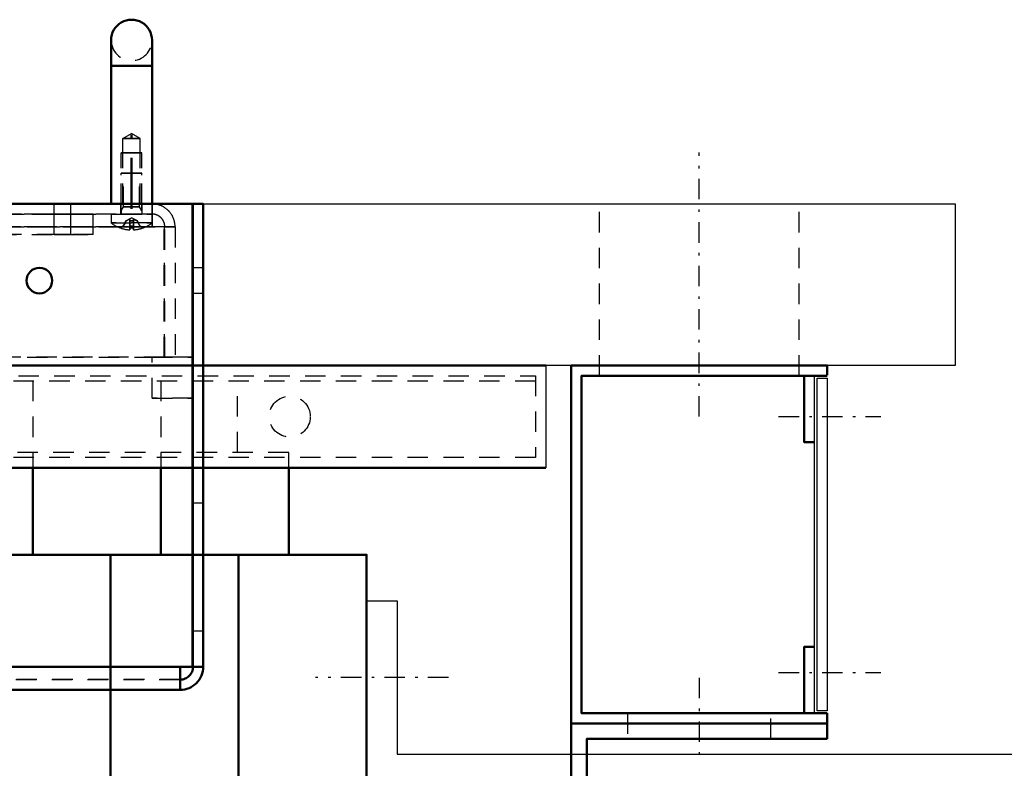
# Model space of a CAD drawing. Extents: x -8441 to -4361, y -3967 to -1117.
# Tile 147 of 149: x -5109 to -4917, y -2825 to -2679. Entities that reach past the tile are written whole.
import ezdxf

# ---------------------------------------------------------------- set-up
doc = ezdxf.new("R2010")
doc.units = 0
doc.header["$MEASUREMENT"] = 0
for name, pattern in [('DASHDOT', [8.5, 4, -2, 0.5, -2]), ('HIDDEN', [7, 4, -3]), ('STRICHPUNKT2', [18.5, 10, -4, 0.5, -4])]:
    doc.linetypes.add(name, pattern=pattern)
doc.layers.get('0').update_dxf_attribs({"linetype": 'CONTINUOUS'})
doc.layers.add('LE_ALL', color=7, linetype='CONTINUOUS', lineweight=50)
doc.layers.add('LE_HIDDEN', color=7, linetype='CONTINUOUS')
doc.layers.add('LE_MIDDLE', color=7, linetype='CONTINUOUS')

msp = doc.modelspace()

# ---------------------------------------------------------------- linework, layer by layer
for p, q in [((-5006.7, -2746.39), (-5006.7, -2766.39)), ((-4954.2, -2814.39), (-4954.2, -2748.39)), ((-5041.7, -2792.39), (-5035.7, -2792.39)), ((-5035.7, -2792.39), (-5035.7, -2822.39)), ((-5035.7, -2822.39), (-4807.7, -2822.39))]:
    msp.add_line(p, q)
msp.add_lwpolyline([(-4926.7, -2746.39), (-5613.7, -2746.39, -0.414214), (-5623.7, -2736.39), (-5623.7, -2724.79, -0.414214), (-5613.7, -2714.79), (-4926.7, -2714.79), (-4926.7, -2746.39)], format="xyb")
msp.add_lwpolyline([(-4951.7, -2813.89), (-4953.7, -2813.89), (-4953.7, -2748.89), (-4951.7, -2748.89), (-4951.7, -2813.89)])
at = {"layer": 'LE_ALL'}
for p, q in [((-5091.61, -2682.8), (-5091.61, -2687.8)), ((-5091.61, -2687.8), (-5091.61, -2682.8)), ((-5083.61, -2682.8), (-5083.61, -2687.8)), ((-5083.61, -2687.8), (-5083.61, -2682.8)), ((-5091.61, -2714.8), (-5091.61, -2687.8)), ((-5091.61, -2687.8), (-5083.61, -2687.8)), ((-5083.61, -2714.8), (-5083.61, -2687.8)), ((-5083.61, -2687.8), (-5083.61, -2714.8)), ((-5501.6, -2714.8), (-5075.71, -2714.8)), ((-5452.62, -2714.8), (-5075.71, -2714.8)), ((-5099.46, -2714.8), (-5102.76, -2714.8)), ((-5099.46, -2714.8), (-5102.76, -2714.8)), ((-5089.71, -2714.8), (-5091.61, -2714.8)), ((-5089.61, -2714.8), (-5089.71, -2714.8)), ((-5089.61, -2714.8), (-5089.71, -2714.8)), ((-5085.61, -2714.8), (-5089.61, -2714.8)), ((-5085.51, -2714.8), (-5083.61, -2714.8)), ((-5075.71, -2805.3), (-5075.71, -2714.8)), ((-5075.71, -2744.8), (-5075.71, -2714.8)), ((-5075.61, -2727.3), (-5075.61, -2732.3)), ((-5075.61, -2727.3), (-5075.61, -2732.3)), ((-5075.61, -2727.3), (-5075.61, -2732.3)), ((-5075.61, -2727.3), (-5075.61, -2732.3)), ((-5075.61, -2727.3), (-5075.61, -2732.3)), ((-5075.61, -2727.3), (-5075.61, -2732.3)), ((-5075.61, -2727.3), (-5075.61, -2732.3)), ((-5075.61, -2727.3), (-5075.61, -2732.3)), ((-5075.61, -2727.3), (-5075.61, -2732.3)), ((-5075.71, -2744.8), (-5075.61, -2744.8)), ((-5075.71, -2744.8), (-5075.61, -2744.8)), ((-5075.71, -2744.8), (-5075.61, -2744.8)), ((-5006.7, -2746.39), (-5411.7, -2746.39)), ((-5075.71, -2752.8), (-5075.71, -2805.3)), ((-5075.71, -2752.8), (-5075.71, -2805.3)), ((-5106.91, -2766.39), (-5106.91, -2783.39)), ((-5081.91, -2766.39), (-5081.91, -2783.39)), ((-5006.7, -2766.39), (-5056.91, -2766.39)), ((-5075.61, -2773.3), (-5075.61, -2798.3)), ((-5075.61, -2773.3), (-5075.61, -2798.3)), ((-5075.61, -2773.3), (-5075.61, -2798.3)), ((-5075.61, -2773.3), (-5075.61, -2798.3)), ((-5075.61, -2773.3), (-5075.61, -2798.3)), ((-5075.61, -2773.3), (-5075.61, -2798.3)), ((-5073.61, -2798.3), (-5073.61, -2773.3)), ((-5073.61, -2798.3), (-5073.61, -2773.3)), ((-5073.61, -2798.3), (-5073.61, -2773.3)), ((-5091.7, -3328.39), (-5091.7, -2783.39)), ((-5066.7, -3328.39), (-5066.7, -2783.39)), ((-5418.21, -2805.3), (-5078.11, -2805.3)), ((-5418.21, -2805.3), (-5075.71, -2805.3)), ((-5110.61, -2805.3), (-5078.11, -2805.3)), ((-5110.61, -2805.3), (-5075.71, -2805.3)), ((-5078.11, -2805.3), (-5078.11, -2806.25)), ((-5078.11, -2805.3), (-5078.11, -2806.25)), ((-5078.11, -2806.25), (-5078.11, -2807.06)), ((-5078.11, -2806.25), (-5078.11, -2807.06)), ((-5078.11, -2807.06), (-5078.11, -2807.61)), ((-5078.11, -2807.06), (-5078.11, -2807.61)), ((-5078.11, -2807.61), (-5078.11, -2807.8)), ((-5078.11, -2807.61), (-5078.11, -2807.8)), ((-5078.11, -2807.8), (-5078.11, -2809.8)), ((-5078.11, -2809.8), (-5078.11, -2807.8)), ((-5078.11, -2807.8), (-5078.11, -2809.8)), ((-5078.11, -2809.8), (-5078.11, -2807.8)), ((-5418.21, -2809.8), (-5078.11, -2809.8)), ((-5418.21, -2809.8), (-5078.11, -2809.8)), ((-5418.21, -2809.8), (-5078.11, -2809.8)), ((-5418.21, -2809.8), (-5078.11, -2809.8)), ((-5078.11, -2809.45), (-5078.11, -2808.48)), ((-5078.11, -2809.45), (-5078.11, -2808.48)), ((-5078.11, -2809.8), (-5078.11, -2809.45)), ((-5078.11, -2809.8), (-5078.11, -2809.45)), ((-4951.7, -2814.39), (-4951.7, -2819.39)), ((-4951.7, -2816.39), (-5001.7, -2816.39))]:
    msp.add_line(p, q, dxfattribs=at)
at = {"layer": 'LE_ALL', "color": 1, "linetype": 'STRICHPUNKT2'}
for p, q in [((-5087.61, -2715.8), (-5087.61, -2699.84)), ((-5087.61, -2715.8), (-5087.61, -2699.84)), ((-5089.61, -2714.8), (-5090.61, -2714.8)), ((-5089.61, -2714.8), (-5090.61, -2714.8)), ((-5085.61, -2714.8), (-5084.61, -2714.8)), ((-5085.61, -2714.8), (-5084.61, -2714.8))]:
    msp.add_line(p, q, dxfattribs=at)
at = {"layer": 'LE_ALL'}
for points in [[(-5091.61, -2687.8), (-5091.61, -2714.8), (-5083.61, -2714.8)], [(-5075.71, -2714.8), (-5452.62, -2714.8)], [(-5083.61, -2714.8), (-5452.62, -2714.8)], [(-5083.61, -2714.8), (-5452.62, -2714.8)], [(-5159.11, -2714.8), (-5102.76, -2714.8)], [(-5102.76, -2714.8), (-5159.11, -2714.8)], [(-5102.76, -2714.8), (-5102.76, -2714.8)], [(-5102.76, -2714.8), (-5099.46, -2714.8)], [(-5099.46, -2714.8), (-5102.76, -2714.8)], [(-5102.76, -2714.8), (-5102.76, -2714.8)], [(-5099.46, -2714.8), (-5099.46, -2714.8)], [(-5099.46, -2714.8), (-5089.71, -2714.8)], [(-5091.61, -2714.8), (-5099.46, -2714.8)], [(-5099.46, -2714.8), (-5099.46, -2714.8)], [(-5089.71, -2714.8), (-5091.61, -2714.8)], [(-5089.71, -2714.8), (-5089.61, -2714.8)], [(-5089.61, -2714.8), (-5089.71, -2714.8)], [(-5089.61, -2714.8), (-5089.71, -2714.8)], [(-5085.61, -2714.8), (-5089.61, -2714.8)], [(-5085.61, -2714.8), (-5085.51, -2714.8)], [(-5085.51, -2714.8), (-5085.61, -2714.8)], [(-5085.61, -2714.8), (-5085.61, -2714.8)], [(-5085.51, -2714.8), (-5085.61, -2714.8)], [(-5085.51, -2714.8), (-5085.61, -2714.8)], [(-5085.51, -2714.8), (-5085.61, -2714.8)], [(-5083.61, -2714.8), (-5085.51, -2714.8)], [(-5083.61, -2714.8), (-5085.51, -2714.8)], [(-5075.71, -2714.8), (-5083.61, -2714.8)], [(-5083.61, -2714.8), (-5083.61, -2714.8)], [(-5075.71, -2714.8), (-5075.71, -2744.8)], [(-5075.71, -2714.8), (-5075.71, -2744.8)], [(-5075.61, -2805.3), (-5073.61, -2805.3), (-5073.61, -2714.8), (-5075.61, -2714.8), (-5075.61, -2805.3)], [(-5073.61, -2727.3), (-5073.61, -2714.8), (-5075.61, -2714.8), (-5075.61, -2727.3)], [(-5075.61, -2727.3), (-5075.61, -2727.3)], [(-5075.61, -2727.3), (-5075.61, -2732.3)], [(-5073.61, -2732.3), (-5073.61, -2727.3)], [(-5073.61, -2732.3), (-5073.61, -2727.3), (-5073.61, -2727.3)], [(-5073.61, -2732.3), (-5073.61, -2727.3)], [(-5073.61, -2732.3), (-5073.61, -2727.3)], [(-5073.61, -2732.3), (-5073.61, -2727.3), (-5073.61, -2727.3)], [(-5073.61, -2732.3), (-5073.61, -2727.3)], [(-5073.61, -2732.3), (-5073.61, -2727.3)], [(-5073.61, -2732.3), (-5073.61, -2727.3)], [(-5073.61, -2732.3), (-5073.61, -2727.3)], [(-5073.61, -2732.3), (-5073.61, -2727.3)], [(-5073.61, -2727.3), (-5073.61, -2727.3)], [(-5075.61, -2732.3), (-5075.61, -2732.3)], [(-5075.61, -2732.3), (-5075.61, -2773.3)], [(-5073.61, -2732.3), (-5073.61, -2732.3)], [(-5073.61, -2732.3), (-5073.61, -2732.3)], [(-5073.61, -2773.3), (-5073.61, -2732.3)], [(-5073.61, -2732.3), (-5073.61, -2732.3)], [(-5075.71, -2752.8), (-5075.61, -2752.8), (-5075.61, -2744.8)], [(-5075.71, -2752.8), (-5075.61, -2752.8), (-5075.61, -2744.8)], [(-5075.71, -2752.8), (-5075.61, -2752.8), (-5075.61, -2744.8)], [(-4951.7, -2748.32), (-4951.7, -2746.39), (-5001.7, -2746.39), (-5001.7, -2856.39), (-4998.7, -2856.39), (-4998.7, -2819.39), (-4951.7, -2819.39)], [(-4951.7, -2814.39), (-4999.7, -2814.39), (-4999.7, -2748.39), (-4951.7, -2748.39)], [(-4956.2, -2748.39), (-4956.2, -2761.39), (-4954.2, -2761.39)], [(-5075.71, -2805.3), (-5075.71, -2752.8)], [(-5538.7, -2766.39), (-5226.48, -2766.39), (-5201.48, -2766.39), (-5176.48, -2766.39), (-5151.48, -2766.39), (-5131.91, -2766.39), (-5106.91, -2766.39), (-5081.91, -2766.39), (-5056.91, -2766.39)], [(-5056.91, -2783.39), (-5056.91, -2766.39)], [(-5075.61, -2773.3), (-5075.61, -2798.3)], [(-5073.61, -2798.3), (-5073.61, -2773.3)], [(-5073.61, -2798.3), (-5073.61, -2773.3)], [(-5073.61, -2798.3), (-5073.61, -2773.3)], [(-5073.61, -2798.3), (-5073.61, -2773.3)], [(-5241.7, -3328.39), (-5241.7, -2783.39), (-5041.7, -2783.39), (-5041.7, -3328.39)], [(-5075.61, -2798.3), (-5075.61, -2805.3), (-5073.61, -2805.3)], [(-5073.61, -2805.3), (-5073.61, -2798.3)], [(-4954.2, -2801.39), (-4956.2, -2801.39), (-4956.2, -2814.39)], [(-5078.11, -2805.3), (-5110.61, -2805.3)], [(-5075.71, -2805.3), (-5110.61, -2805.3)], [(-5078.11, -2805.3), (-5110.61, -2805.3)], [(-5075.71, -2805.3), (-5110.61, -2805.3)], [(-5078.11, -2808.48), (-5078.11, -2807.02), (-5078.11, -2805.3)], [(-5078.11, -2807.8), (-5078.11, -2807.02), (-5078.11, -2805.3)], [(-5073.61, -2805.3), (-5075.61, -2805.3)], [(-5073.61, -2805.3), (-5075.61, -2805.3)], [(-5078.11, -2807.8), (-5078.11, -2809.8), (-5418.21, -2809.8)], [(-5078.11, -2807.8), (-5078.11, -2809.8), (-5418.21, -2809.8)], [(-5078.11, -2808.48), (-5078.11, -2807.8)]]:
    msp.add_lwpolyline(points, dxfattribs=at)
for centre, major_axis, start_param, end_param in [((-5087.61, -2682.8), (4, 0), 0, 3.141593), ((-5105.61, -2729.8), (2.5, 0), 0, 6.283185), ((-5105.61, -2729.8), (2.5, 0), 0, 6.283185), ((-5105.61, -2729.8), (2.5, 0), 0, 6.283185), ((-5078.11, -2805.3), (0, -2.5), 0.785425, 1.178124), ((-5078.11, -2805.3), (2.5, 0), 5.497787, 5.890486), ((-5078.11, -2805.3), (0, -2.5), 1.178108, 1.570807), ((-5078.11, -2805.3), (2.5, 0), 5.890486, 6.283185), ((-5078.11, -2805.3), (4.5, 0), 5.890486, 6.283185), ((-5078.11, -2805.3), (4.5, 0), 5.890486, 6.283185), ((-5078.11, -2805.3), (2.5, 0), 4.712417, 5.105117), ((-5078.11, -2805.3), (2.5, 0), 4.71242, 5.105119), ((-5078.11, -2805.3), (2.5, 0), 5.105088, 5.497787), ((-5078.11, -2805.3), (0, -2.5), 0.392633, 0.785332), ((-5078.11, -2805.3), (0, -4.5), 0.785409, 1.178108), ((-5078.11, -2805.3), (4.5, 0), 5.497787, 5.890486), ((-5078.11, -2805.3), (4.5, 0), 4.712389, 5.105088), ((-5078.11, -2805.3), (4.5, 0), 4.712389, 5.105088), ((-5078.11, -2805.3), (4.5, 0), 5.105081, 5.49778), ((-5078.11, -2805.3), (4.5, 0), 5.105082, 5.497781)]:
    msp.add_ellipse(centre, major_axis=major_axis, ratio=1, start_param=start_param, end_param=end_param, dxfattribs=at)
at = {"layer": 'LE_HIDDEN', "color": 1, "linetype": 'HIDDEN'}
for p, q in [((-5083.61, -2687.8), (-5091.61, -2687.8)), ((-5089.3, -2702), (-5087.61, -2701.02)), ((-5089.3, -2702), (-5087.61, -2701.02)), ((-5089.3, -2702), (-5085.92, -2702)), ((-5089.3, -2702), (-5085.92, -2702)), ((-5085.92, -2702), (-5089.3, -2702)), ((-5085.92, -2702), (-5089.3, -2702)), ((-5085.61, -2704.8), (-5089.61, -2704.8)), ((-5085.61, -2704.8), (-5089.61, -2704.8)), ((-5089.61, -2704.8), (-5085.61, -2704.8)), ((-5089.61, -2714.8), (-5089.61, -2704.8)), ((-5089.61, -2704.8), (-5085.61, -2704.8)), ((-5089.61, -2714.8), (-5089.61, -2704.8)), ((-5089.61, -2704.8), (-5085.61, -2704.8)), ((-5089.61, -2714.8), (-5089.61, -2704.8)), ((-5089.61, -2704.8), (-5085.61, -2704.8)), ((-5089.3, -2704.8), (-5085.92, -2704.8)), ((-5089.3, -2704.8), (-5085.92, -2704.8)), ((-5089.3, -2714.8), (-5089.3, -2704.8)), ((-5089.3, -2714.8), (-5089.3, -2704.8)), ((-5089.3, -2714.8), (-5089.3, -2704.8)), ((-5089.3, -2714.8), (-5089.3, -2704.8)), ((-5085.92, -2714.8), (-5085.92, -2704.8)), ((-5085.92, -2714.8), (-5085.92, -2704.8)), ((-5085.61, -2714.8), (-5085.61, -2704.8)), ((-5085.61, -2714.8), (-5085.61, -2704.8)), ((-5089.61, -2708.8), (-5085.61, -2708.8)), ((-5089.61, -2716.19), (-5089.61, -2708.8)), ((-5089.61, -2716.19), (-5089.61, -2708.8)), ((-5089.61, -2708.8), (-5085.61, -2708.8)), ((-5089.61, -2716.19), (-5089.61, -2708.8)), ((-5089.61, -2716.19), (-5089.61, -2708.8)), ((-5089.18, -2708.8), (-5086.04, -2708.8)), ((-5086.04, -2708.8), (-5089.18, -2708.8)), ((-5089.18, -2715.4), (-5089.18, -2708.8)), ((-5089.18, -2715.4), (-5089.18, -2708.8)), ((-5089.18, -2715.4), (-5089.18, -2708.8)), ((-5089.18, -2708.8), (-5086.04, -2708.8)), ((-5086.04, -2708.8), (-5089.18, -2708.8)), ((-5089.18, -2715.4), (-5089.18, -2708.8)), ((-5089.18, -2715.4), (-5089.18, -2708.8)), ((-5089.18, -2715.4), (-5089.18, -2708.8)), ((-5085.61, -2716.19), (-5085.61, -2708.8)), ((-5085.61, -2716.19), (-5085.61, -2708.8)), ((-5085.61, -2716.19), (-5085.61, -2708.8)), ((-5085.61, -2716.19), (-5085.61, -2708.8)), ((-5102.76, -2714.8), (-5099.46, -2714.8)), ((-5102.76, -2714.8), (-5099.46, -2714.8)), ((-5102.76, -2716.8), (-5102.76, -2714.8)), ((-5102.76, -2716.8), (-5102.76, -2714.8)), ((-5091.61, -2714.8), (-5083.61, -2714.8)), ((-5083.61, -2714.8), (-5091.61, -2714.8)), ((-5089.71, -2714.8), (-5085.51, -2714.8)), ((-5089.71, -2714.8), (-5085.51, -2714.8)), ((-5089.71, -2716.8), (-5089.71, -2714.8)), ((-5089.71, -2716.8), (-5089.71, -2714.8)), ((-5085.61, -2714.8), (-5089.61, -2714.8)), ((-5085.61, -2714.8), (-5089.61, -2714.8)), ((-5089.61, -2716.19), (-5089.18, -2715.4)), ((-5089.61, -2716.19), (-5089.18, -2715.4)), ((-5089.61, -2716.19), (-5089.18, -2715.4)), ((-5089.61, -2716.19), (-5089.18, -2715.4)), ((-5089.61, -2716.19), (-5089.18, -2715.4)), ((-5089.61, -2716.19), (-5089.18, -2715.4)), ((-5086.04, -2715.4), (-5089.18, -2715.4)), ((-5089.18, -2715.4), (-5086.04, -2715.4)), ((-5086.04, -2715.4), (-5089.18, -2715.4)), ((-5086.04, -2715.4), (-5089.18, -2715.4)), ((-5089.18, -2715.4), (-5086.04, -2715.4)), ((-5086.04, -2715.4), (-5089.18, -2715.4)), ((-5085.61, -2716.19), (-5086.04, -2715.4)), ((-5085.61, -2716.19), (-5086.04, -2715.4)), ((-5085.61, -2716.19), (-5086.04, -2715.4)), ((-5085.61, -2716.19), (-5086.04, -2715.4)), ((-5083.61, -2716.8), (-5083.61, -2714.8)), ((-5083.61, -2714.8), (-5083.61, -2715.14)), ((-5083.61, -2716.8), (-5083.61, -2714.8)), ((-5083.61, -2714.8), (-5083.61, -2715.14)), ((-5083.61, -2715.14), (-5083.61, -2716.11)), ((-5075.61, -2714.8), (-5075.61, -2805.3)), ((-5073.61, -2714.8), (-5075.61, -2714.8)), ((-5075.61, -2714.8), (-5075.61, -2805.3)), ((-5073.61, -2805.3), (-5073.61, -2714.8)), ((-4996.2, -2748.39), (-4996.2, -2714.79)), ((-4957.2, -2748.39), (-4957.2, -2714.79)), ((-5490.61, -2716.8), (-5083.61, -2716.8)), ((-5083.61, -2716.8), (-5490.61, -2716.8)), ((-5095.11, -2716.8), (-5226.11, -2716.8)), ((-5226.11, -2716.8), (-5095.11, -2716.8)), ((-5095.11, -2716.8), (-5226.11, -2716.8)), ((-5226.11, -2716.8), (-5095.11, -2716.8)), ((-5099.46, -2716.8), (-5102.76, -2716.8)), ((-5099.46, -2716.8), (-5102.76, -2716.8)), ((-5102.76, -2716.8), (-5099.46, -2716.8)), ((-5102.76, -2720.8), (-5102.76, -2716.8)), ((-5102.76, -2716.8), (-5099.46, -2716.8)), ((-5102.76, -2720.8), (-5102.76, -2716.8)), ((-5095.11, -2720.8), (-5095.11, -2716.8)), ((-5095.11, -2720.8), (-5095.11, -2716.8)), ((-5095.11, -2720.8), (-5095.11, -2716.8)), ((-5095.11, -2720.8), (-5095.11, -2716.8)), ((-5091.61, -2716.8), (-5083.61, -2716.8)), ((-5091.61, -2716.8), (-5091.61, -2718.52)), ((-5083.61, -2716.8), (-5091.61, -2716.8)), ((-5091.61, -2716.8), (-5083.61, -2716.8)), ((-5091.61, -2716.8), (-5091.61, -2718.52)), ((-5083.61, -2716.8), (-5091.61, -2716.8)), ((-5085.51, -2716.8), (-5089.71, -2716.8)), ((-5085.51, -2716.8), (-5089.71, -2716.8)), ((-5089.61, -2716.19), (-5089.61, -2716.8)), ((-5089.61, -2716.19), (-5089.61, -2716.8)), ((-5089.61, -2716.8), (-5085.61, -2716.8)), ((-5085.61, -2716.8), (-5089.61, -2716.8)), ((-5089.61, -2716.8), (-5085.61, -2716.8)), ((-5085.61, -2716.8), (-5089.61, -2716.8)), ((-5088.75, -2718.13), (-5087.61, -2717.52)), ((-5088.75, -2718.13), (-5087.61, -2717.52)), ((-5087.98, -2719.88), (-5087.98, -2717.8)), ((-5087.98, -2719.88), (-5087.98, -2717.8)), ((-5086.46, -2718.13), (-5087.61, -2717.52)), ((-5086.46, -2718.13), (-5087.61, -2717.52)), ((-5087.24, -2718.13), (-5087.24, -2717.8)), ((-5087.24, -2717.8), (-5087.24, -2718.13)), ((-5087.24, -2718.13), (-5087.24, -2717.8)), ((-5087.24, -2717.8), (-5087.24, -2718.13)), ((-5085.61, -2716.19), (-5085.61, -2716.8)), ((-5085.61, -2716.19), (-5085.61, -2716.8)), ((-5083.61, -2716.11), (-5083.61, -2717.57)), ((-5083.61, -2716.99), (-5083.61, -2716.8)), ((-5083.61, -2716.8), (-5083.61, -2718.52)), ((-5083.61, -2716.8), (-5083.61, -2718.52)), ((-5083.61, -2717.53), (-5083.61, -2716.99)), ((-5083.61, -2718.34), (-5083.61, -2717.53)), ((-5083.61, -2717.57), (-5083.61, -2719.3)), ((-5083.61, -2717.57), (-5083.61, -2719.3)), ((-5493.01, -2719.3), (-5081.21, -2719.3)), ((-5081.21, -2719.3), (-5493.01, -2719.3)), ((-5490.61, -2719.3), (-5083.61, -2719.3)), ((-5083.61, -2719.3), (-5490.61, -2719.3)), ((-5083.61, -2719.3), (-5490.61, -2719.3)), ((-5091.61, -2718.52), (-5083.61, -2718.52)), ((-5083.61, -2718.52), (-5091.61, -2718.52)), ((-5091.61, -2718.52), (-5083.61, -2718.52)), ((-5083.61, -2718.52), (-5091.61, -2718.52)), ((-5089.81, -2719.51), (-5089.27, -2719.18)), ((-5089.81, -2719.51), (-5089.27, -2719.18)), ((-5089.81, -2719.51), (-5089.78, -2719.51)), ((-5089.78, -2719.51), (-5089.81, -2719.51)), ((-5089.81, -2719.51), (-5089.78, -2719.51)), ((-5089.78, -2719.51), (-5089.81, -2719.51)), ((-5089.23, -2719.18), (-5089.78, -2719.51)), ((-5089.78, -2719.51), (-5089.23, -2719.18)), ((-5089.23, -2719.18), (-5089.78, -2719.51)), ((-5089.78, -2719.51), (-5089.23, -2719.18)), ((-5089.27, -2719.18), (-5088.75, -2718.13)), ((-5089.27, -2719.18), (-5088.75, -2718.13)), ((-5089.23, -2719.18), (-5089.27, -2719.18)), ((-5089.27, -2719.18), (-5089.23, -2719.18)), ((-5089.23, -2719.18), (-5089.27, -2719.18)), ((-5089.27, -2719.18), (-5089.23, -2719.18)), ((-5088.69, -2718.13), (-5088.75, -2718.13)), ((-5088.75, -2718.13), (-5088.69, -2718.13)), ((-5088.69, -2718.13), (-5088.75, -2718.13)), ((-5088.75, -2718.13), (-5088.69, -2718.13)), ((-5087.24, -2718.13), (-5087.98, -2718.13)), ((-5087.98, -2718.13), (-5087.24, -2718.13)), ((-5087.98, -2719.18), (-5087.98, -2718.13)), ((-5087.24, -2718.13), (-5087.98, -2718.13)), ((-5087.98, -2718.13), (-5087.24, -2718.13)), ((-5087.98, -2719.18), (-5087.98, -2718.13)), ((-5087.98, -2719.51), (-5087.98, -2719.18)), ((-5087.24, -2719.18), (-5087.98, -2719.18)), ((-5087.98, -2719.18), (-5087.24, -2719.18)), ((-5087.98, -2719.18), (-5087.98, -2719.51)), ((-5087.98, -2719.51), (-5087.98, -2719.18)), ((-5087.24, -2719.18), (-5087.98, -2719.18)), ((-5087.98, -2719.18), (-5087.24, -2719.18)), ((-5087.98, -2719.18), (-5087.98, -2719.51)), ((-5087.98, -2719.88), (-5087.98, -2719.51)), ((-5087.98, -2719.51), (-5087.24, -2719.51)), ((-5087.98, -2719.51), (-5087.98, -2719.88)), ((-5087.24, -2719.51), (-5087.98, -2719.51)), ((-5087.98, -2719.88), (-5087.98, -2719.51)), ((-5087.98, -2719.51), (-5087.24, -2719.51)), ((-5087.98, -2719.51), (-5087.98, -2719.88)), ((-5087.24, -2719.51), (-5087.98, -2719.51)), ((-5087.24, -2719.18), (-5087.24, -2718.13)), ((-5087.24, -2718.13), (-5087.24, -2719.18)), ((-5087.24, -2719.18), (-5087.24, -2718.13)), ((-5087.24, -2718.13), (-5087.24, -2719.18)), ((-5087.24, -2719.18), (-5087.24, -2719.51)), ((-5087.24, -2719.51), (-5087.24, -2719.18)), ((-5087.24, -2719.18), (-5087.24, -2719.51)), ((-5087.24, -2719.51), (-5087.24, -2719.18)), ((-5087.24, -2719.51), (-5087.24, -2719.88)), ((-5087.24, -2719.88), (-5087.24, -2719.51)), ((-5087.24, -2719.51), (-5087.24, -2719.88)), ((-5087.24, -2719.88), (-5087.24, -2719.51)), ((-5086.46, -2718.13), (-5086.53, -2718.13)), ((-5086.53, -2718.13), (-5086.46, -2718.13)), ((-5086.46, -2718.13), (-5086.53, -2718.13)), ((-5086.53, -2718.13), (-5086.46, -2718.13)), ((-5085.95, -2719.18), (-5086.46, -2718.13)), ((-5085.95, -2719.18), (-5086.46, -2718.13)), ((-5085.44, -2719.51), (-5085.99, -2719.18)), ((-5085.95, -2719.18), (-5085.99, -2719.18)), ((-5085.99, -2719.18), (-5085.44, -2719.51)), ((-5085.99, -2719.18), (-5085.95, -2719.18)), ((-5085.44, -2719.51), (-5085.99, -2719.18)), ((-5085.95, -2719.18), (-5085.99, -2719.18)), ((-5085.99, -2719.18), (-5085.44, -2719.51)), ((-5085.99, -2719.18), (-5085.95, -2719.18)), ((-5085.41, -2719.51), (-5085.95, -2719.18)), ((-5085.41, -2719.51), (-5085.95, -2719.18)), ((-5085.44, -2719.51), (-5085.41, -2719.51)), ((-5085.41, -2719.51), (-5085.44, -2719.51)), ((-5085.44, -2719.51), (-5085.41, -2719.51)), ((-5085.41, -2719.51), (-5085.44, -2719.51)), ((-5081.21, -2719.3), (-5081.21, -2744.8)), ((-5226.11, -2720.8), (-5095.11, -2720.8)), ((-5226.11, -2720.8), (-5095.11, -2720.8)), ((-5099.46, -2720.8), (-5102.76, -2720.8)), ((-5099.46, -2720.8), (-5102.76, -2720.8)), ((-5075.61, -2732.3), (-5075.61, -2727.3)), ((-5075.61, -2732.3), (-5075.61, -2727.3)), ((-5075.61, -2732.3), (-5075.61, -2727.3)), ((-5075.61, -2732.3), (-5075.61, -2727.3)), ((-5075.61, -2732.3), (-5075.61, -2727.3)), ((-5075.61, -2732.3), (-5075.61, -2727.3)), ((-5075.61, -2732.3), (-5075.61, -2727.3)), ((-5075.61, -2732.3), (-5075.61, -2727.3)), ((-5075.61, -2732.3), (-5075.61, -2727.3)), ((-5073.61, -2727.3), (-5073.61, -2732.3)), ((-5073.61, -2727.3), (-5073.61, -2732.3)), ((-5073.61, -2727.3), (-5073.61, -2732.3)), ((-5073.61, -2727.3), (-5073.61, -2732.3)), ((-5073.61, -2727.3), (-5073.61, -2732.3)), ((-5073.61, -2727.3), (-5073.61, -2732.3)), ((-5073.61, -2727.3), (-5073.61, -2732.3)), ((-5073.61, -2727.3), (-5073.61, -2732.3)), ((-5073.61, -2727.3), (-5073.61, -2732.3)), ((-5073.61, -2732.3), (-5075.61, -2732.3)), ((-5073.61, -2732.3), (-5075.61, -2732.3)), ((-5073.61, -2732.3), (-5075.61, -2732.3)), ((-5073.61, -2732.3), (-5075.61, -2732.3)), ((-5073.61, -2732.3), (-5075.61, -2732.3)), ((-5073.61, -2732.3), (-5075.61, -2732.3)), ((-5073.61, -2732.3), (-5075.61, -2732.3)), ((-5073.61, -2732.3), (-5075.61, -2732.3)), ((-5073.61, -2732.3), (-5075.61, -2732.3)), ((-5493.01, -2744.8), (-5081.21, -2744.8)), ((-5081.21, -2744.8), (-5493.01, -2744.8)), ((-5075.61, -2744.8), (-5083.61, -2744.8)), ((-5083.61, -2752.8), (-5083.61, -2744.8)), ((-5083.61, -2752.8), (-5083.61, -2744.8)), ((-5075.61, -2744.8), (-5083.61, -2744.8)), ((-5083.61, -2752.8), (-5083.61, -2744.8)), ((-5083.61, -2752.8), (-5083.61, -2744.8)), ((-5075.61, -2744.8), (-5083.61, -2744.8)), ((-5083.61, -2752.8), (-5083.61, -2744.8)), ((-5083.61, -2752.8), (-5083.61, -2744.8)), ((-5075.61, -2752.8), (-5075.61, -2744.8)), ((-5075.61, -2752.8), (-5075.61, -2744.8)), ((-5075.61, -2752.8), (-5075.61, -2744.8)), ((-5131.7, -2749.39), (-5006.7, -2749.39)), ((-5066.91, -2763.39), (-5066.91, -2749.39)), ((-5056.91, -2763.39), (-5226.48, -2763.39)), ((-5056.91, -2766.39), (-5056.91, -2763.39)), ((-5008.7, -2764.39), (-5536.7, -2764.39)), ((-5073.61, -2773.3), (-5075.61, -2773.3)), ((-5075.61, -2798.3), (-5075.61, -2773.3)), ((-5073.61, -2773.3), (-5075.61, -2773.3)), ((-5075.61, -2798.3), (-5075.61, -2773.3)), ((-5075.61, -2798.3), (-5075.61, -2773.3)), ((-5073.61, -2773.3), (-5075.61, -2773.3)), ((-5073.61, -2773.3), (-5075.61, -2773.3)), ((-5075.61, -2798.3), (-5075.61, -2773.3)), ((-5073.61, -2773.3), (-5075.61, -2773.3)), ((-5075.61, -2798.3), (-5075.61, -2773.3)), ((-5073.61, -2773.3), (-5075.61, -2773.3)), ((-5075.61, -2798.3), (-5075.61, -2773.3)), ((-5073.61, -2773.3), (-5075.61, -2773.3)), ((-5073.61, -2773.3), (-5075.61, -2773.3)), ((-5073.61, -2773.3), (-5075.61, -2773.3)), ((-5073.61, -2773.3), (-5075.61, -2773.3)), ((-5073.61, -2773.3), (-5073.61, -2798.3)), ((-5073.61, -2773.3), (-5073.61, -2798.3)), ((-5073.61, -2773.3), (-5073.61, -2798.3)), ((-5073.61, -2773.3), (-5073.61, -2798.3)), ((-5073.61, -2773.3), (-5073.61, -2798.3)), ((-5073.61, -2773.3), (-5073.61, -2798.3)), ((-5073.61, -2798.3), (-5075.61, -2798.3)), ((-5073.61, -2798.3), (-5075.61, -2798.3)), ((-5073.61, -2798.3), (-5075.61, -2798.3)), ((-5073.61, -2798.3), (-5075.61, -2798.3)), ((-5073.61, -2798.3), (-5075.61, -2798.3)), ((-5073.61, -2798.3), (-5075.61, -2798.3)), ((-5073.61, -2798.3), (-5075.61, -2798.3)), ((-5073.61, -2798.3), (-5075.61, -2798.3)), ((-5073.61, -2798.3), (-5075.61, -2798.3)), ((-5073.61, -2798.3), (-5075.61, -2798.3)), ((-5073.61, -2798.3), (-5075.61, -2798.3)), ((-5073.61, -2798.3), (-5075.61, -2798.3)), ((-5078.11, -2805.3), (-5418.21, -2805.3)), ((-5418.21, -2805.3), (-5078.11, -2805.3)), ((-5418.21, -2805.3), (-5075.71, -2805.3)), ((-5078.11, -2805.3), (-5418.21, -2805.3)), ((-5418.21, -2805.3), (-5078.11, -2805.3)), ((-5418.21, -2805.3), (-5075.71, -2805.3)), ((-5078.11, -2805.3), (-5078.11, -2806.25)), ((-5078.11, -2805.3), (-5078.11, -2806.25)), ((-5078.11, -2806.25), (-5078.11, -2807.06)), ((-5078.11, -2806.25), (-5078.11, -2807.06)), ((-5073.61, -2805.3), (-5075.61, -2805.3)), ((-5075.61, -2805.3), (-5073.61, -2805.3)), ((-5073.61, -2805.3), (-5075.61, -2805.3)), ((-5075.61, -2805.3), (-5073.61, -2805.3)), ((-5078.11, -2807.8), (-5418.21, -2807.8)), ((-5418.21, -2807.8), (-5078.11, -2807.8)), ((-5078.11, -2807.8), (-5418.21, -2807.8)), ((-5078.11, -2807.8), (-5418.21, -2807.8)), ((-5418.21, -2807.8), (-5078.11, -2807.8)), ((-5078.11, -2807.8), (-5418.21, -2807.8)), ((-5078.11, -2807.06), (-5078.11, -2807.61)), ((-5078.11, -2807.06), (-5078.11, -2807.61)), ((-5078.11, -2807.61), (-5078.11, -2807.8)), ((-5078.11, -2807.61), (-5078.11, -2807.8)), ((-5078.11, -2807.8), (-5078.11, -2809.8)), ((-5078.11, -2809.8), (-5078.11, -2807.8)), ((-5078.11, -2807.8), (-5078.11, -2809.8)), ((-5078.11, -2809.8), (-5078.11, -2807.8)), ((-4990.7, -2814.39), (-4990.7, -2819.39)), ((-4962.7, -2819.39), (-4962.7, -2814.39))]:
    msp.add_line(p, q, dxfattribs=at)
for points in [[(-5091.61, -2682.8, -1), (-5083.61, -2682.8, -1), (-5091.61, -2682.8)], [(-5083.61, -2714.8, -0.098491), (-5081.89, -2715.14, -0.098491), (-5080.43, -2716.11, -0.098491), (-5079.45, -2717.57, -0.098491), (-5079.11, -2719.3), (-5081.11, -2719.3, 0.098491), (-5081.3, -2718.34, 0.098491), (-5081.84, -2717.53, 0.098491), (-5082.65, -2716.99, 0.098491), (-5083.61, -2716.8), (-5083.61, -2714.8)], [(-5078.11, -2809.8, 0.098491), (-5076.39, -2809.45, 0.098491), (-5074.93, -2808.48)], [(-5078.11, -2809.8, 0.098491), (-5076.39, -2809.45, 0.098491), (-5074.93, -2808.48)]]:
    msp.add_lwpolyline(points, format="xyb", dxfattribs=at)
for points in [[(-5091.61, -2687.8), (-5083.61, -2687.8), (-5091.61, -2687.8)], [(-5085.92, -2704.8), (-5089.3, -2704.8), (-5089.3, -2702)], [(-5085.92, -2704.8), (-5089.3, -2704.8), (-5089.3, -2702)], [(-5085.92, -2704.8), (-5085.92, -2702), (-5087.61, -2701.02)], [(-5085.92, -2704.8), (-5085.92, -2702), (-5087.61, -2701.02)], [(-5089.61, -2714.8), (-5085.61, -2714.8), (-5085.61, -2704.8)], [(-5089.61, -2714.8), (-5085.61, -2714.8), (-5085.61, -2704.8)], [(-5085.61, -2714.8), (-5085.61, -2704.8), (-5089.61, -2704.8)], [(-5089.61, -2714.8), (-5089.61, -2704.8), (-5085.61, -2704.8)], [(-5085.61, -2714.8), (-5089.61, -2714.8), (-5089.61, -2704.8)], [(-5085.61, -2714.8), (-5085.61, -2704.8), (-5089.61, -2704.8)], [(-5089.61, -2714.8), (-5089.61, -2704.8), (-5085.61, -2704.8)], [(-5089.3, -2714.8), (-5085.92, -2714.8), (-5085.92, -2704.8), (-5089.3, -2704.8)], [(-5085.92, -2704.8), (-5089.3, -2704.8), (-5085.92, -2704.8)], [(-5089.3, -2714.8), (-5085.92, -2714.8), (-5085.92, -2704.8), (-5089.3, -2704.8)], [(-5085.92, -2704.8), (-5089.3, -2704.8), (-5085.92, -2704.8)], [(-5085.61, -2708.8), (-5089.61, -2708.8), (-5085.61, -2708.8)], [(-5085.61, -2708.8), (-5089.61, -2708.8), (-5085.61, -2708.8)], [(-5089.18, -2715.4), (-5086.04, -2715.4), (-5086.04, -2708.8)], [(-5086.04, -2715.4), (-5086.04, -2708.8), (-5089.18, -2708.8)], [(-5085.61, -2716.19), (-5086.04, -2715.4), (-5086.04, -2708.8), (-5089.18, -2708.8), (-5086.04, -2708.8)], [(-5089.18, -2715.4), (-5086.04, -2715.4), (-5086.04, -2708.8)], [(-5086.04, -2715.4), (-5086.04, -2708.8), (-5089.18, -2708.8)], [(-5085.61, -2716.19), (-5086.04, -2715.4), (-5086.04, -2708.8), (-5089.18, -2708.8), (-5086.04, -2708.8)], [(-5501.6, -2714.8), (-5075.71, -2714.8), (-5075.71, -2805.3)], [(-5075.71, -2805.3), (-5075.71, -2714.8), (-5501.6, -2714.8), (-5501.6, -2793.13)], [(-5501.6, -2714.8), (-5075.71, -2714.8), (-5075.71, -2805.3)], [(-5075.71, -2805.3), (-5075.71, -2714.8), (-5501.6, -2714.8), (-5501.6, -2793.13)], [(-5083.61, -2716.8), (-5490.61, -2716.8), (-5490.61, -2714.8)], [(-5490.61, -2714.8), (-5083.61, -2714.8), (-5083.61, -2716.8)], [(-5452.62, -2714.8), (-5490.61, -2714.8), (-5490.61, -2716.8), (-5083.61, -2716.8)], [(-5102.76, -2714.8), (-5102.76, -2714.8)], [(-5102.76, -2714.8), (-5102.76, -2714.8)], [(-5102.76, -2716.8), (-5099.46, -2716.8), (-5099.46, -2714.8)], [(-5102.76, -2716.8), (-5099.46, -2716.8), (-5099.46, -2714.8)], [(-5102.76, -2714.8), (-5102.76, -2714.8)], [(-5102.76, -2714.8), (-5102.76, -2714.8)], [(-5099.46, -2714.8), (-5099.46, -2714.8)], [(-5099.46, -2714.8), (-5099.46, -2714.8)], [(-5099.46, -2714.8), (-5099.46, -2714.8)], [(-5099.46, -2714.8), (-5099.46, -2714.8)], [(-5091.61, -2714.8), (-5091.61, -2714.8)], [(-5089.71, -2714.8), (-5089.71, -2714.8)], [(-5089.71, -2716.8), (-5085.51, -2716.8), (-5085.51, -2714.8)], [(-5089.71, -2716.8), (-5085.51, -2716.8), (-5085.51, -2714.8)], [(-5089.71, -2714.8), (-5089.71, -2714.8)], [(-5089.71, -2714.8), (-5089.71, -2714.8)], [(-5089.61, -2714.8), (-5085.61, -2714.8)], [(-5085.61, -2714.8), (-5089.61, -2714.8)], [(-5085.61, -2714.8), (-5089.61, -2714.8)], [(-5085.61, -2714.8), (-5089.61, -2714.8)], [(-5089.61, -2714.8), (-5085.61, -2714.8)], [(-5087.61, -2714.8), (-5089.61, -2714.8)], [(-5087.61, -2714.8), (-5089.61, -2714.8)], [(-5089.61, -2714.8), (-5085.61, -2714.8), (-5089.61, -2714.8)], [(-5085.61, -2714.8), (-5089.61, -2714.8)], [(-5085.92, -2714.8), (-5089.3, -2714.8), (-5085.92, -2714.8)], [(-5085.92, -2714.8), (-5089.3, -2714.8), (-5085.92, -2714.8)], [(-5087.61, -2714.8), (-5087.61, -2714.8), (-5087.61, -2714.8), (-5085.61, -2714.8)], [(-5087.61, -2714.8), (-5087.61, -2714.8), (-5087.61, -2714.8), (-5085.61, -2714.8)], [(-5085.61, -2714.8), (-5085.61, -2714.8)], [(-5085.51, -2714.8), (-5085.51, -2714.8)], [(-5085.51, -2714.8), (-5085.51, -2714.8)], [(-5085.51, -2714.8), (-5085.51, -2714.8)], [(-5083.61, -2719.3), (-5083.61, -2718.34), (-5083.61, -2717.53), (-5083.61, -2716.99), (-5083.61, -2716.8), (-5083.61, -2714.8)], [(-5083.61, -2716.8), (-5083.61, -2714.8)], [(-5083.61, -2714.8), (-5083.61, -2714.8)], [(-5083.61, -2714.8), (-5083.61, -2714.8)], [(-5083.61, -2715.14), (-5083.61, -2716.11), (-5083.61, -2717.57)], [(-5073.61, -2805.3), (-5073.61, -2714.8), (-5075.61, -2714.8)], [(-5095.11, -2720.8), (-5226.11, -2720.8), (-5226.11, -2716.8)], [(-5095.11, -2720.8), (-5226.11, -2720.8), (-5226.11, -2716.8)], [(-5102.76, -2720.8), (-5099.46, -2720.8), (-5099.46, -2716.8), (-5102.76, -2716.8)], [(-5102.76, -2720.8), (-5099.46, -2720.8), (-5099.46, -2716.8), (-5102.76, -2716.8)], [(-5089.23, -2719.18), (-5088.95, -2718.62), (-5088.69, -2718.13), (-5088.48, -2718.03), (-5088.32, -2717.95), (-5088.18, -2717.89), (-5088.07, -2717.84), (-5087.98, -2717.8), (-5087.98, -2719.88)], [(-5089.23, -2719.18), (-5088.95, -2718.62), (-5088.69, -2718.13), (-5088.48, -2718.03), (-5088.32, -2717.95), (-5088.18, -2717.89), (-5088.07, -2717.84), (-5087.98, -2717.8), (-5087.98, -2719.88)], [(-5087.98, -2718.13), (-5087.98, -2717.8), (-5088.08, -2717.84), (-5088.21, -2717.9), (-5088.38, -2717.98), (-5088.61, -2718.09), (-5088.69, -2718.13)], [(-5087.98, -2718.13), (-5087.98, -2717.8), (-5088.08, -2717.84), (-5088.21, -2717.9), (-5088.38, -2717.98), (-5088.61, -2718.09), (-5088.69, -2718.13)], [(-5087.98, -2717.8), (-5087.98, -2718.13), (-5087.98, -2719.18)], [(-5087.98, -2717.8), (-5087.98, -2718.13), (-5087.98, -2719.18)], [(-5087.24, -2719.88), (-5087.24, -2717.8), (-5087.14, -2717.84), (-5087.01, -2717.9), (-5086.84, -2717.98), (-5086.61, -2718.09), (-5086.53, -2718.13), (-5086.27, -2718.63), (-5085.99, -2719.18)], [(-5085.99, -2719.18), (-5086.27, -2718.62), (-5086.53, -2718.13), (-5086.73, -2718.03), (-5086.9, -2717.95), (-5087.03, -2717.89), (-5087.14, -2717.84), (-5087.24, -2717.8), (-5087.24, -2719.88)], [(-5087.24, -2719.88), (-5087.24, -2717.8), (-5087.14, -2717.84), (-5087.01, -2717.9), (-5086.84, -2717.98), (-5086.61, -2718.09), (-5086.53, -2718.13), (-5086.27, -2718.63), (-5085.99, -2719.18)], [(-5085.99, -2719.18), (-5086.27, -2718.62), (-5086.53, -2718.13), (-5086.73, -2718.03), (-5086.9, -2717.95), (-5087.03, -2717.89), (-5087.14, -2717.84), (-5087.24, -2717.8), (-5087.24, -2719.88)], [(-5493.01, -2719.3), (-5081.21, -2719.3), (-5081.21, -2744.8)], [(-5493.01, -2719.3), (-5493.01, -2744.8), (-5081.21, -2744.8), (-5081.21, -2719.3)], [(-5081.21, -2744.8), (-5493.01, -2744.8), (-5493.01, -2719.3)], [(-5081.21, -2744.8), (-5081.21, -2719.3), (-5493.01, -2719.3), (-5493.01, -2744.8)], [(-5490.61, -2719.3), (-5083.61, -2719.3), (-5083.61, -2718.34)], [(-5088.69, -2718.13), (-5088.95, -2718.63), (-5089.23, -2719.18)], [(-5088.69, -2718.13), (-5088.95, -2718.63), (-5089.23, -2719.18)], [(-5079.11, -2719.3), (-5081.11, -2719.3)], [(-5079.11, -2744.8), (-5081.11, -2744.8), (-5081.11, -2719.3), (-5079.11, -2719.3), (-5079.11, -2744.8)], [(-5081.11, -2719.3), (-5079.11, -2719.3), (-5079.11, -2744.8), (-5081.11, -2744.8), (-5081.11, -2719.3)], [(-5073.61, -2727.3), (-5075.61, -2727.3)], [(-5073.61, -2727.3), (-5075.61, -2727.3)], [(-5073.61, -2727.3), (-5075.61, -2727.3)], [(-5073.61, -2727.3), (-5075.61, -2727.3)], [(-5073.61, -2727.3), (-5075.61, -2727.3)], [(-5073.61, -2727.3), (-5075.61, -2727.3)], [(-5073.61, -2727.3), (-5075.61, -2727.3)], [(-5073.61, -2727.3), (-5075.61, -2727.3)], [(-5073.61, -2727.3), (-5075.61, -2727.3)], [(-5075.61, -2727.3), (-5075.61, -2727.3)], [(-5075.61, -2727.3), (-5075.61, -2727.3)], [(-5073.61, -2727.3), (-5073.61, -2727.3)], [(-5073.61, -2727.3), (-5073.61, -2727.3)], [(-5075.61, -2732.3), (-5075.61, -2732.3)], [(-5075.61, -2732.3), (-5075.61, -2732.3)], [(-5073.61, -2732.3), (-5073.61, -2732.3)], [(-5073.61, -2732.3), (-5073.61, -2732.3)], [(-5083.61, -2744.8), (-5075.71, -2744.8)], [(-5083.61, -2744.8), (-5075.71, -2744.8)], [(-5083.61, -2744.8), (-5075.71, -2744.8)], [(-5075.71, -2744.8), (-5075.71, -2752.8)], [(-5075.71, -2752.8), (-5075.71, -2744.8)], [(-5075.71, -2744.8), (-5075.71, -2752.8)], [(-5536.7, -2748.39), (-5008.7, -2748.39), (-5008.7, -2764.39)], [(-5106.91, -2749.39), (-5106.91, -2763.39), (-5106.91, -2766.39)], [(-5081.91, -2749.39), (-5081.91, -2763.39), (-5081.91, -2766.39)], [(-5075.61, -2752.8), (-5083.61, -2752.8), (-5075.71, -2752.8)], [(-5075.61, -2752.8), (-5083.61, -2752.8), (-5075.71, -2752.8)], [(-5075.61, -2752.8), (-5083.61, -2752.8), (-5075.71, -2752.8)], [(-5073.61, -2773.3), (-5075.61, -2773.3)], [(-5073.61, -2773.3), (-5075.61, -2773.3)], [(-5075.61, -2773.3), (-5075.61, -2773.3)], [(-5073.61, -2773.3), (-5073.61, -2773.3)], [(-5075.61, -2798.3), (-5075.61, -2798.3)], [(-5073.61, -2798.3), (-5073.61, -2798.3)], [(-5075.71, -2805.3), (-5418.21, -2805.3), (-5418.21, -2807.8)], [(-5075.71, -2805.3), (-5418.21, -2805.3), (-5418.21, -2807.8)], [(-5078.11, -2809.8), (-5078.11, -2809.45), (-5078.11, -2808.48), (-5078.11, -2807.02), (-5078.11, -2805.3)], [(-5078.11, -2809.8), (-5078.11, -2809.45), (-5078.11, -2808.48), (-5078.11, -2807.02), (-5078.11, -2805.3)], [(-5418.21, -2807.8), (-5078.11, -2807.8), (-5078.11, -2809.8)], [(-5418.21, -2807.8), (-5078.11, -2807.8), (-5078.11, -2809.8)], [(-5078.11, -2807.8), (-5078.11, -2807.8)], [(-5078.11, -2809.8), (-5418.21, -2809.8)], [(-5078.11, -2809.8), (-5418.21, -2809.8)]]:
    msp.add_lwpolyline(points, dxfattribs=at)
for centre, radius in [((-5105.61, -2729.8), 2.5), ((-5105.61, -2729.8), 2.5), ((-5105.61, -2729.8), 2.5), ((-5105.61, -2729.8), 2.5), ((-5056.7, -2756.39), 4)]:
    msp.add_circle(centre, radius, dxfattribs=at)
for centre, radius, start, end in [((-5087.61, -2713.4), 6.5, -127.9799, -109.7832), ((-5087.61, -2713.4), 6.5, -127.9799, -109.7832), ((-5087.61, -2713.4), 6.5, -70.2168, -52.0201), ((-5087.61, -2713.4), 6.5, -70.2168, -52.0201), ((-5078.11, -2805.3), 2.5, -45, -22.5), ((-5078.11, -2805.3), 2.5, -45, -22.5), ((-5078.11, -2805.3), 2.5, -22.5, 0), ((-5078.11, -2805.3), 2.5, -22.5, 0), ((-5078.11, -2805.3), 4.5, -22.5, 0), ((-5078.11, -2805.3), 4.5, -22.5, 0), ((-5078.11, -2805.3), 2.5, -90, -67.5), ((-5078.11, -2805.3), 2.5, -90, -67.5), ((-5078.11, -2805.3), 2.5, -67.5, -45), ((-5078.11, -2805.3), 2.5, -67.5, -45), ((-5078.11, -2805.3), 4.5, -45, -22.5), ((-5078.11, -2805.3), 4.5, -45, -22.5)]:
    msp.add_arc(centre, radius, start, end, dxfattribs=at)
for centre, major_axis, start_param, end_param in [((-5087.61, -2682.8), (4, 0), 3.141593, 6.283185), ((-5083.61, -2719.3), (4.5, 0), 1.178097, 1.570796), ((-5083.61, -2719.3), (4.5, 0), 0.785404, 1.178103), ((-5083.61, -2719.3), (2.5, 0), 1.178097, 1.570796), ((-5083.61, -2719.3), (0, -2.5), 2.356228, 2.748927), ((-5083.61, -2719.3), (0, -2.5), 1.963461, 2.35616), ((-5083.61, -2719.3), (0, -4.5), 1.963517, 2.356216), ((-5083.61, -2719.3), (4.5, 0), 0, 0.392699), ((-5087.61, -2713.4), (0, -6.49), 5.942446, 6.226137), ((-5087.61, -2713.4), (6.49, 0), 4.371651, 4.655343), ((-5087.61, -2713.4), (6.49, 0), 4.371651, 4.655343), ((-5087.61, -2713.4), (6.49, 0), 4.371651, 4.655343), ((-5087.61, -2713.4), (6.49, 0), 4.769435, 5.053127), ((-5087.61, -2713.4), (6.49, 0), 4.769442, 5.053133), ((-5087.61, -2713.4), (6.49, 0), 4.76944, 5.053132), ((-5087.61, -2713.4), (0, -6.49), 0.05703, 0.340721), ((-5083.61, -2719.3), (0, -2.5), 1.570828, 1.963527), ((-5105.61, -2729.8), (0, -2.5), 0, 6.283185)]:
    msp.add_ellipse(centre, major_axis=major_axis, ratio=1, start_param=start_param, end_param=end_param, dxfattribs=at)
at = {"layer": 'LE_MIDDLE', "color": 1, "linetype": 'DASHDOT'}
for p, q in [((-4976.7, -2756.39), (-4976.7, -2704.79)), ((-4961.2, -2756.39), (-4941.2, -2756.39)), ((-4961.2, -2806.39), (-4941.2, -2806.39)), ((-5025.7, -2807.39), (-5051.7, -2807.39)), ((-4976.7, -2807.46), (-4976.7, -2823.89))]:
    msp.add_line(p, q, dxfattribs=at)

doc.saveas('drawing.dxf')
